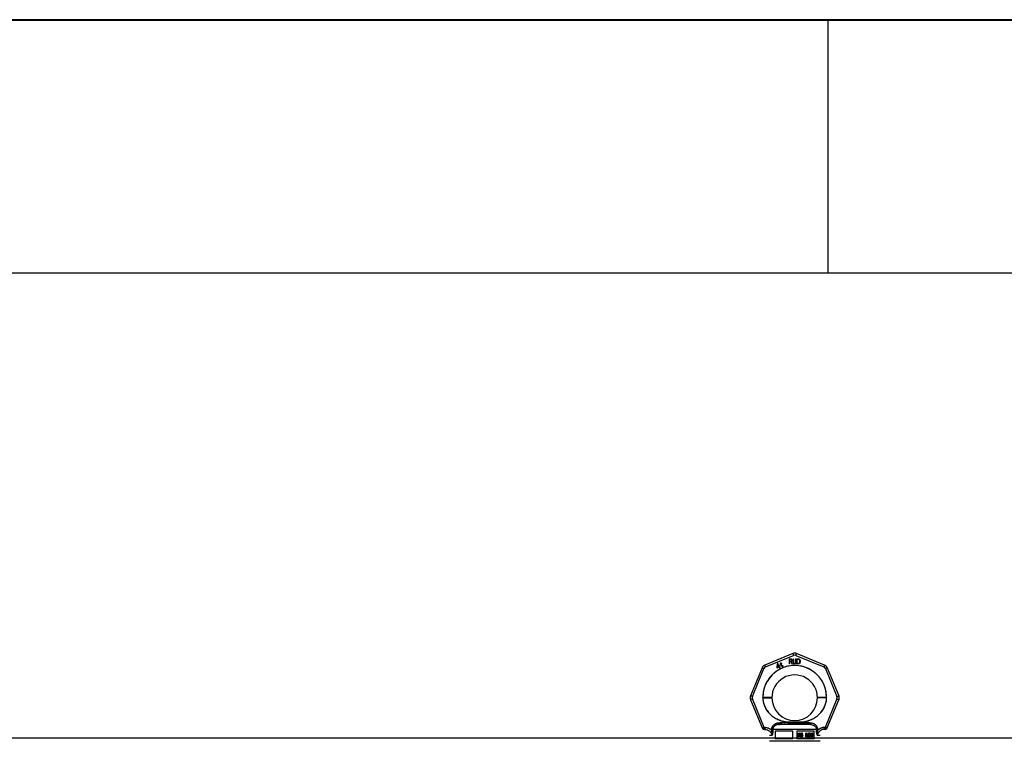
# Model space of a CAD drawing. Header units: millimetres. Extents: x 0 to 297, y 0 to 210.
# Tile 9 of 24: x 117 to 155, y 182 to 210. Entities that reach past the tile are written whole.
import ezdxf

# ---------------------------------------------------------------- set-up
doc = ezdxf.new("R2010")
doc.units = ezdxf.units.MM
doc.header["$LTSCALE"] = 16.335
doc.layers.get('0').update_dxf_attribs({"linetype": 'CONTINUOUS'})
doc.layers.add('001-M31079-X02', color=7, linetype='CONTINUOUS')

# ---------------------------------------------------------------- blocks, each defined once
blk = doc.blocks.new('MARGEA4_BL0', base_point=(148.514, 105.014))
at = {"color": 7, "linetype": 'Continuous'}
for p, q in [((297.014, 210.014), (0.014, 210.014)), ((148.514, 210.014), (148.514, 200.014)), ((287.014, 200.014), (10.014, 200.014))]:
    blk.add_line(p, q, dxfattribs=at)

msp = doc.modelspace()

# ---------------------------------------------------------------- linework, layer by layer
at = {"color": 7, "linetype": 'Continuous'}
for p, q in [((0, 210), (297, 210)), ((51.422, 181.671), (198.602, 181.671))]:
    msp.add_line(p, q, dxfattribs=at)
at = {"layer": '001-M31079-X02', "color": 9, "linetype": 'Continuous'}
for p, q in [((147.134, 184.994), (146.032, 184.537)), ((146.062, 184.466), (147.165, 184.923)), ((147.256, 184.923), (148.359, 184.466)), ((148.389, 184.537), (147.287, 184.994)), ((145.924, 184.429), (145.467, 183.327)), ((145.541, 183.299), (145.998, 184.401)), ((148.424, 184.401), (148.88, 183.299)), ((148.497, 184.429), (148.954, 183.327)), ((145.467, 183.174), (145.936, 182.042)), ((146.009, 182.078), (145.541, 183.207)), ((145.951, 183.249), (145.951, 183.262)), ((148.88, 183.207), (148.412, 182.078)), ((148.471, 183.262), (148.47, 183.249)), ((148.485, 182.042), (148.954, 183.174)), ((146.009, 182.078), (146.009, 181.995)), ((146.036, 182.078), (146.009, 182.078)), ((146.036, 181.995), (146.009, 181.995)), ((146.036, 182.078), (146.036, 181.995)), ((146.298, 181.991), (146.299, 181.965)), ((148.071, 181.993), (146.35, 181.993)), ((146.567, 182.191), (146.559, 182.248)), ((147.854, 182.191), (146.567, 182.191)), ((146.949, 182.287), (146.954, 182.23)), ((146.949, 182.287), (146.954, 182.23)), ((147.468, 182.23), (147.472, 182.287)), ((147.472, 182.287), (147.468, 182.23)), ((147.862, 182.248), (147.854, 182.191)), ((147.854, 182.191), (147.862, 182.248)), ((148.122, 181.965), (148.123, 181.991)), ((148.412, 182.078), (148.385, 182.078)), ((148.385, 182.078), (148.385, 181.995)), ((148.412, 181.995), (148.385, 181.995)), ((148.412, 182.078), (148.412, 181.995)), ((146.314, 181.755), (146.211, 181.755)), ((148.211, 181.755), (148.107, 181.755))]:
    msp.add_line(p, q, dxfattribs=at)
at = {"layer": '001-M31079-X02', "color": 7, "linetype": 'Continuous'}
for p, q in [((146.992, 184.782), (146.992, 184.582)), ((146.992, 184.782), (147.072, 184.782)), ((147.012, 184.671), (147.012, 184.582)), ((147.069, 184.671), (147.012, 184.671)), ((147.069, 184.671), (147.095, 184.582)), ((147.089, 184.778), (147.072, 184.782)), ((147.089, 184.778), (147.102, 184.765)), ((147.102, 184.688), (147.089, 184.68)), ((147.119, 184.582), (147.089, 184.68)), ((147.102, 184.765), (147.112, 184.748)), ((147.112, 184.706), (147.102, 184.688)), ((147.112, 184.748), (147.115, 184.735)), ((147.115, 184.718), (147.112, 184.706)), ((147.115, 184.735), (147.115, 184.718)), ((147.145, 184.782), (147.165, 184.782)), ((147.145, 184.782), (147.145, 184.65)), ((147.145, 184.65), (147.149, 184.629)), ((147.165, 184.782), (147.165, 184.65)), ((147.165, 184.65), (147.169, 184.633)), ((147.245, 184.65), (147.242, 184.633)), ((147.245, 184.782), (147.265, 184.782)), ((147.245, 184.782), (147.245, 184.65)), ((147.262, 184.629), (147.265, 184.65)), ((147.265, 184.782), (147.265, 184.65)), ((147.292, 184.782), (147.372, 184.782)), ((147.292, 184.782), (147.292, 184.582)), ((147.389, 184.778), (147.372, 184.782)), ((147.402, 184.769), (147.389, 184.778)), ((147.402, 184.769), (147.415, 184.752)), ((147.415, 184.752), (147.422, 184.735)), ((147.425, 184.714), (147.422, 184.735)), ((147.422, 184.629), (147.425, 184.65)), ((147.425, 184.714), (147.425, 184.65)), ((146.523, 184.589), (146.512, 184.45)), ((146.512, 184.45), (146.524, 184.428)), ((146.541, 184.599), (146.523, 184.589)), ((146.524, 184.428), (146.594, 184.468)), ((146.532, 184.461), (146.54, 184.56)), ((146.581, 184.49), (146.532, 184.461)), ((146.54, 184.56), (146.581, 184.49)), ((146.598, 184.5), (146.541, 184.599)), ((146.594, 184.468), (146.621, 184.42)), ((146.627, 184.516), (146.598, 184.5)), ((146.64, 184.494), (146.611, 184.478)), ((146.641, 184.426), (146.611, 184.478)), ((146.621, 184.42), (146.641, 184.42)), ((146.648, 184.587), (146.625, 184.574)), ((146.625, 184.574), (146.633, 184.559)), ((146.64, 184.494), (146.627, 184.516)), ((146.645, 184.625), (146.631, 184.617)), ((146.631, 184.617), (146.648, 184.587)), ((146.656, 184.573), (146.633, 184.559)), ((146.662, 184.596), (146.645, 184.625)), ((146.656, 184.573), (146.699, 184.499)), ((146.694, 184.614), (146.662, 184.596)), ((146.671, 184.581), (146.702, 184.599)), ((146.709, 184.515), (146.671, 184.581)), ((146.694, 184.614), (146.702, 184.599)), ((146.699, 184.499), (146.713, 184.488)), ((146.709, 184.515), (146.718, 184.505)), ((146.713, 184.488), (146.726, 184.485)), ((146.731, 184.503), (146.718, 184.505)), ((146.726, 184.485), (146.737, 184.486)), ((146.748, 184.508), (146.731, 184.503)), ((146.756, 184.493), (146.737, 184.486)), ((146.748, 184.508), (146.756, 184.493)), ((147.012, 184.582), (146.992, 184.582)), ((147.119, 184.582), (147.095, 184.582)), ((147.149, 184.629), (147.155, 184.612)), ((147.155, 184.612), (147.169, 184.595)), ((147.169, 184.633), (147.175, 184.62)), ((147.182, 184.586), (147.169, 184.595)), ((147.175, 184.62), (147.185, 184.612)), ((147.199, 184.582), (147.182, 184.586)), ((147.199, 184.608), (147.185, 184.612)), ((147.199, 184.608), (147.212, 184.608)), ((147.212, 184.582), (147.199, 184.582)), ((147.225, 184.612), (147.212, 184.608)), ((147.229, 184.586), (147.212, 184.582)), ((147.235, 184.62), (147.225, 184.612)), ((147.242, 184.595), (147.229, 184.586)), ((147.242, 184.633), (147.235, 184.62)), ((147.255, 184.612), (147.242, 184.595)), ((147.262, 184.629), (147.255, 184.612)), ((147.372, 184.582), (147.292, 184.582)), ((147.389, 184.586), (147.372, 184.582)), ((147.402, 184.595), (147.389, 184.586)), ((147.415, 184.612), (147.402, 184.595)), ((147.422, 184.629), (147.415, 184.612)), ((145.951, 183.262), (145.951, 183.249)), ((148.47, 183.249), (148.471, 183.262)), ((146.299, 181.991), (146.299, 181.965)), ((148.123, 181.991), (148.122, 181.965))]:
    msp.add_line(p, q, dxfattribs=at)
at = {"layer": '001-M31079-X02', "color": 6, "linetype": 'Continuous'}
for p, q in [((147.012, 184.697), (147.012, 184.761)), ((147.075, 184.761), (147.012, 184.761)), ((147.075, 184.697), (147.012, 184.697)), ((147.075, 184.761), (147.085, 184.757)), ((147.085, 184.701), (147.075, 184.697)), ((147.085, 184.757), (147.092, 184.748)), ((147.092, 184.71), (147.085, 184.701)), ((147.092, 184.748), (147.095, 184.735)), ((147.095, 184.723), (147.092, 184.71)), ((147.095, 184.735), (147.095, 184.723)), ((147.372, 184.757), (147.312, 184.757)), ((147.312, 184.608), (147.312, 184.757)), ((147.372, 184.757), (147.385, 184.752)), ((147.385, 184.752), (147.395, 184.744)), ((147.395, 184.744), (147.402, 184.731)), ((147.402, 184.731), (147.405, 184.714)), ((147.405, 184.65), (147.402, 184.633)), ((147.405, 184.714), (147.405, 184.65)), ((147.372, 184.608), (147.312, 184.608)), ((147.385, 184.612), (147.372, 184.608)), ((147.395, 184.62), (147.385, 184.612)), ((147.402, 184.633), (147.395, 184.62)), ((146.35, 181.993), (146.351, 181.967)), ((146.44, 181.931), (146.44, 181.631)), ((147.131, 181.931), (146.44, 181.931)), ((147.131, 181.631), (147.131, 181.931)), ((147.981, 181.931), (147.291, 181.931)), ((147.291, 181.931), (147.291, 181.631)), ((147.981, 181.631), (147.981, 181.931)), ((148.071, 181.993), (148.071, 181.967)), ((148.211, 181.531), (146.211, 181.531)), ((147.131, 181.631), (146.44, 181.631)), ((147.981, 181.631), (147.291, 181.631)), ((147.361, 181.852), (147.416, 181.852)), ((147.361, 181.712), (147.361, 181.852)), ((147.378, 181.712), (147.361, 181.712)), ((147.366, 181.712), (147.366, 181.852)), ((147.418, 181.837), (147.374, 181.837)), ((147.374, 181.837), (147.374, 181.792)), ((147.374, 181.792), (147.418, 181.792)), ((147.414, 181.774), (147.374, 181.774)), ((147.374, 181.774), (147.374, 181.712)), ((147.378, 181.792), (147.378, 181.837)), ((147.378, 181.774), (147.378, 181.712)), ((147.409, 181.774), (147.425, 181.712)), ((147.421, 181.849), (147.411, 181.852)), ((147.413, 181.837), (147.419, 181.834)), ((147.419, 181.795), (147.413, 181.792)), ((147.414, 181.774), (147.43, 181.712)), ((147.426, 181.849), (147.416, 181.852)), ((147.418, 181.837), (147.424, 181.834)), ((147.424, 181.795), (147.418, 181.792)), ((147.424, 181.834), (147.419, 181.834)), ((147.419, 181.834), (147.423, 181.828)), ((147.423, 181.801), (147.419, 181.795)), ((147.424, 181.795), (147.419, 181.795)), ((147.426, 181.849), (147.421, 181.849)), ((147.43, 181.84), (147.421, 181.849)), ((147.421, 181.78), (147.43, 181.786)), ((147.426, 181.78), (147.421, 181.78)), ((147.44, 181.712), (147.421, 181.78)), ((147.428, 181.828), (147.423, 181.828)), ((147.423, 181.828), (147.425, 181.819)), ((147.425, 181.81), (147.423, 181.801)), ((147.428, 181.801), (147.423, 181.801)), ((147.424, 181.834), (147.428, 181.828)), ((147.428, 181.801), (147.424, 181.795)), ((147.43, 181.819), (147.425, 181.819)), ((147.425, 181.81), (147.425, 181.819)), ((147.43, 181.81), (147.425, 181.81)), ((147.445, 181.712), (147.425, 181.712)), ((147.434, 181.84), (147.426, 181.849)), ((147.426, 181.78), (147.434, 181.786)), ((147.445, 181.712), (147.426, 181.78)), ((147.428, 181.828), (147.43, 181.819)), ((147.43, 181.81), (147.428, 181.801)), ((147.434, 181.84), (147.43, 181.84)), ((147.436, 181.828), (147.43, 181.84)), ((147.43, 181.819), (147.43, 181.81)), ((147.43, 181.786), (147.436, 181.798)), ((147.434, 181.786), (147.43, 181.786)), ((147.44, 181.828), (147.434, 181.84)), ((147.434, 181.786), (147.44, 181.798)), ((147.44, 181.828), (147.436, 181.828)), ((147.438, 181.819), (147.436, 181.828)), ((147.436, 181.798), (147.438, 181.807)), ((147.44, 181.798), (147.436, 181.798)), ((147.443, 181.819), (147.438, 181.819)), ((147.438, 181.819), (147.438, 181.807)), ((147.443, 181.807), (147.438, 181.807)), ((147.443, 181.819), (147.44, 181.828)), ((147.44, 181.798), (147.443, 181.807)), ((147.443, 181.819), (147.443, 181.807)), ((147.474, 181.75), (147.457, 181.75)), ((147.457, 181.75), (147.459, 181.738)), ((147.463, 181.738), (147.459, 181.738)), ((147.459, 181.738), (147.465, 181.723)), ((147.461, 181.75), (147.463, 181.738)), ((147.465, 181.831), (147.463, 181.819)), ((147.467, 181.819), (147.463, 181.819)), ((147.463, 181.807), (147.463, 181.819)), ((147.467, 181.807), (147.463, 181.807)), ((147.463, 181.807), (147.465, 181.795)), ((147.463, 181.738), (147.469, 181.723)), ((147.473, 181.843), (147.465, 181.831)), ((147.469, 181.831), (147.465, 181.831)), ((147.469, 181.795), (147.465, 181.795)), ((147.465, 181.795), (147.473, 181.783)), ((147.469, 181.723), (147.465, 181.723)), ((147.465, 181.723), (147.475, 181.714)), ((147.469, 181.831), (147.467, 181.819)), ((147.467, 181.819), (147.467, 181.807)), ((147.467, 181.807), (147.469, 181.795)), ((147.478, 181.843), (147.469, 181.831)), ((147.469, 181.795), (147.478, 181.783)), ((147.471, 181.741), (147.469, 181.75)), ((147.469, 181.723), (147.48, 181.714)), ((147.476, 181.741), (147.471, 181.741)), ((147.477, 181.732), (147.471, 181.741)), ((147.481, 181.849), (147.473, 181.843)), ((147.478, 181.843), (147.473, 181.843)), ((147.478, 181.783), (147.473, 181.783)), ((147.473, 181.783), (147.481, 181.777)), ((147.476, 181.741), (147.474, 181.75)), ((147.475, 181.816), (147.477, 181.825)), ((147.48, 181.816), (147.475, 181.816)), ((147.475, 181.816), (147.475, 181.81)), ((147.48, 181.81), (147.475, 181.81)), ((147.477, 181.801), (147.475, 181.81)), ((147.48, 181.714), (147.475, 181.714)), ((147.475, 181.714), (147.486, 181.712)), ((147.482, 181.732), (147.476, 181.741)), ((147.477, 181.825), (147.483, 181.831)), ((147.482, 181.825), (147.477, 181.825)), ((147.482, 181.801), (147.477, 181.801)), ((147.483, 181.795), (147.477, 181.801)), ((147.482, 181.732), (147.477, 181.732)), ((147.486, 181.729), (147.477, 181.732)), ((147.486, 181.849), (147.478, 181.843)), ((147.478, 181.783), (147.486, 181.777)), ((147.48, 181.816), (147.482, 181.825)), ((147.48, 181.81), (147.48, 181.816)), ((147.482, 181.801), (147.48, 181.81)), ((147.48, 181.714), (147.49, 181.712)), ((147.49, 181.852), (147.481, 181.849)), ((147.486, 181.849), (147.481, 181.849)), ((147.486, 181.777), (147.481, 181.777)), ((147.481, 181.777), (147.49, 181.774)), ((147.482, 181.825), (147.488, 181.831)), ((147.488, 181.795), (147.482, 181.801)), ((147.49, 181.729), (147.482, 181.732)), ((147.483, 181.831), (147.49, 181.834)), ((147.488, 181.831), (147.483, 181.831)), ((147.488, 181.795), (147.483, 181.795)), ((147.49, 181.792), (147.483, 181.795)), ((147.494, 181.852), (147.486, 181.849)), ((147.486, 181.777), (147.494, 181.774)), ((147.507, 181.729), (147.486, 181.729)), ((147.507, 181.712), (147.486, 181.712)), ((147.488, 181.831), (147.494, 181.834)), ((147.494, 181.792), (147.488, 181.795)), ((147.505, 181.852), (147.49, 181.852)), ((147.507, 181.834), (147.49, 181.834)), ((147.507, 181.792), (147.49, 181.792)), ((147.507, 181.774), (147.49, 181.774)), ((147.51, 181.849), (147.5, 181.852)), ((147.502, 181.834), (147.508, 181.831)), ((147.512, 181.789), (147.502, 181.792)), ((147.502, 181.774), (147.51, 181.771)), ((147.51, 181.732), (147.502, 181.729)), ((147.502, 181.712), (147.512, 181.714)), ((147.515, 181.849), (147.505, 181.852)), ((147.507, 181.834), (147.513, 181.831)), ((147.517, 181.789), (147.507, 181.792)), ((147.507, 181.774), (147.515, 181.771)), ((147.515, 181.732), (147.507, 181.729)), ((147.507, 181.712), (147.517, 181.714)), ((147.513, 181.831), (147.508, 181.831)), ((147.508, 181.831), (147.512, 181.825)), ((147.515, 181.849), (147.51, 181.849)), ((147.519, 181.84), (147.51, 181.849)), ((147.515, 181.771), (147.51, 181.771)), ((147.51, 181.771), (147.517, 181.765)), ((147.517, 181.738), (147.51, 181.732)), ((147.515, 181.732), (147.51, 181.732)), ((147.517, 181.825), (147.512, 181.825)), ((147.512, 181.825), (147.514, 181.819)), ((147.517, 181.789), (147.512, 181.789)), ((147.521, 181.783), (147.512, 181.789)), ((147.512, 181.714), (147.521, 181.72)), ((147.517, 181.714), (147.512, 181.714)), ((147.513, 181.831), (147.517, 181.825)), ((147.514, 181.819), (147.532, 181.819)), ((147.523, 181.84), (147.515, 181.849)), ((147.515, 181.771), (147.521, 181.765)), ((147.521, 181.738), (147.515, 181.732)), ((147.517, 181.825), (147.519, 181.819)), ((147.525, 181.783), (147.517, 181.789)), ((147.521, 181.765), (147.517, 181.765)), ((147.517, 181.765), (147.521, 181.756)), ((147.521, 181.747), (147.517, 181.738)), ((147.521, 181.738), (147.517, 181.738)), ((147.517, 181.714), (147.525, 181.72)), ((147.523, 181.84), (147.519, 181.84)), ((147.525, 181.828), (147.519, 181.84)), ((147.525, 181.783), (147.521, 181.783)), ((147.529, 181.771), (147.521, 181.783)), ((147.521, 181.765), (147.525, 181.756)), ((147.525, 181.756), (147.521, 181.756)), ((147.521, 181.747), (147.521, 181.756)), ((147.525, 181.747), (147.521, 181.738)), ((147.525, 181.747), (147.521, 181.747)), ((147.521, 181.72), (147.529, 181.732)), ((147.525, 181.72), (147.521, 181.72)), ((147.529, 181.828), (147.523, 181.84)), ((147.529, 181.828), (147.525, 181.828)), ((147.527, 181.819), (147.525, 181.828)), ((147.534, 181.771), (147.525, 181.783)), ((147.525, 181.756), (147.525, 181.747)), ((147.525, 181.72), (147.534, 181.732)), ((147.532, 181.819), (147.529, 181.828)), ((147.534, 181.771), (147.529, 181.771)), ((147.533, 181.759), (147.529, 181.771)), ((147.529, 181.732), (147.533, 181.744)), ((147.534, 181.732), (147.529, 181.732)), ((147.538, 181.759), (147.533, 181.759)), ((147.533, 181.759), (147.533, 181.744)), ((147.538, 181.744), (147.533, 181.744)), ((147.538, 181.759), (147.534, 181.771)), ((147.534, 181.732), (147.538, 181.744)), ((147.538, 181.744), (147.538, 181.759)), ((147.672, 181.852), (147.649, 181.852)), ((147.649, 181.712), (147.649, 181.852)), ((147.666, 181.712), (147.649, 181.712)), ((147.654, 181.852), (147.654, 181.712)), ((147.666, 181.822), (147.661, 181.822)), ((147.661, 181.822), (147.661, 181.712)), ((147.661, 181.822), (147.69, 181.712)), ((147.666, 181.712), (147.666, 181.822)), ((147.666, 181.822), (147.695, 181.712)), ((147.699, 181.726), (147.668, 181.852)), ((147.703, 181.726), (147.672, 181.852)), ((147.712, 181.712), (147.69, 181.712)), ((147.73, 181.852), (147.699, 181.726)), ((147.703, 181.726), (147.699, 181.726)), ((147.734, 181.852), (147.703, 181.726)), ((147.707, 181.712), (147.736, 181.822)), ((147.712, 181.712), (147.741, 181.822)), ((147.753, 181.852), (147.73, 181.852)), ((147.741, 181.822), (147.736, 181.822)), ((147.736, 181.712), (147.736, 181.822)), ((147.753, 181.712), (147.736, 181.712)), ((147.741, 181.822), (147.741, 181.712)), ((147.748, 181.852), (147.748, 181.712)), ((147.753, 181.712), (147.753, 181.852)), ((147.78, 181.744), (147.765, 181.744)), ((147.765, 181.744), (147.767, 181.735)), ((147.769, 181.831), (147.767, 181.819)), ((147.782, 181.819), (147.767, 181.819)), ((147.772, 181.735), (147.767, 181.735)), ((147.767, 181.735), (147.771, 181.726)), ((147.777, 181.843), (147.769, 181.831)), ((147.774, 181.831), (147.769, 181.831)), ((147.77, 181.744), (147.772, 181.735)), ((147.776, 181.726), (147.771, 181.726)), ((147.771, 181.726), (147.777, 181.72)), ((147.774, 181.831), (147.772, 181.819)), ((147.772, 181.735), (147.776, 181.726)), ((147.782, 181.843), (147.774, 181.831)), ((147.777, 181.738), (147.775, 181.744)), ((147.776, 181.726), (147.782, 181.72)), ((147.786, 181.849), (147.777, 181.843)), ((147.782, 181.843), (147.777, 181.843)), ((147.777, 181.819), (147.781, 181.828)), ((147.782, 181.738), (147.777, 181.738)), ((147.781, 181.732), (147.777, 181.738)), ((147.782, 181.72), (147.777, 181.72)), ((147.777, 181.72), (147.786, 181.714)), ((147.782, 181.738), (147.78, 181.744)), ((147.781, 181.828), (147.788, 181.834)), ((147.786, 181.828), (147.781, 181.828)), ((147.786, 181.732), (147.781, 181.732)), ((147.786, 181.729), (147.781, 181.732)), ((147.79, 181.849), (147.782, 181.843)), ((147.782, 181.819), (147.786, 181.828)), ((147.786, 181.732), (147.782, 181.738)), ((147.782, 181.72), (147.79, 181.714)), ((147.8, 181.852), (147.786, 181.849)), ((147.79, 181.849), (147.786, 181.849)), ((147.786, 181.828), (147.792, 181.834)), ((147.79, 181.729), (147.786, 181.732)), ((147.79, 181.729), (147.786, 181.729)), ((147.796, 181.726), (147.786, 181.729)), ((147.79, 181.714), (147.786, 181.714)), ((147.786, 181.714), (147.794, 181.712)), ((147.788, 181.834), (147.798, 181.837)), ((147.792, 181.834), (147.788, 181.834)), ((147.805, 181.852), (147.79, 181.849)), ((147.801, 181.726), (147.79, 181.729)), ((147.79, 181.714), (147.799, 181.712)), ((147.792, 181.834), (147.803, 181.837)), ((147.815, 181.712), (147.794, 181.712)), ((147.813, 181.726), (147.796, 181.726)), ((147.811, 181.837), (147.798, 181.837)), ((147.811, 181.789), (147.798, 181.789)), ((147.798, 181.777), (147.798, 181.789)), ((147.811, 181.777), (147.798, 181.777)), ((147.809, 181.852), (147.8, 181.852)), ((147.803, 181.789), (147.803, 181.777)), ((147.819, 181.849), (147.804, 181.852)), ((147.806, 181.837), (147.817, 181.834)), ((147.819, 181.795), (147.806, 181.789)), ((147.806, 181.777), (147.819, 181.774)), ((147.819, 181.729), (147.808, 181.726)), ((147.823, 181.849), (147.809, 181.852)), ((147.81, 181.712), (147.819, 181.714)), ((147.811, 181.837), (147.821, 181.834)), ((147.823, 181.795), (147.811, 181.789)), ((147.811, 181.777), (147.823, 181.774)), ((147.823, 181.729), (147.813, 181.726)), ((147.815, 181.712), (147.823, 181.714)), ((147.821, 181.834), (147.817, 181.834)), ((147.817, 181.834), (147.823, 181.828)), ((147.823, 181.849), (147.819, 181.849)), ((147.827, 181.843), (147.819, 181.849)), ((147.823, 181.801), (147.819, 181.795)), ((147.823, 181.795), (147.819, 181.795)), ((147.823, 181.774), (147.819, 181.774)), ((147.819, 181.774), (147.825, 181.768)), ((147.823, 181.732), (147.819, 181.729)), ((147.823, 181.729), (147.819, 181.729)), ((147.819, 181.714), (147.827, 181.72)), ((147.823, 181.714), (147.819, 181.714)), ((147.821, 181.834), (147.827, 181.828)), ((147.832, 181.843), (147.823, 181.849)), ((147.827, 181.828), (147.823, 181.828)), ((147.823, 181.828), (147.827, 181.819)), ((147.827, 181.813), (147.823, 181.801)), ((147.827, 181.801), (147.823, 181.795)), ((147.827, 181.801), (147.823, 181.801)), ((147.823, 181.783), (147.831, 181.792)), ((147.827, 181.783), (147.823, 181.783)), ((147.833, 181.777), (147.823, 181.783)), ((147.823, 181.774), (147.83, 181.768)), ((147.827, 181.738), (147.823, 181.732)), ((147.827, 181.732), (147.823, 181.729)), ((147.827, 181.732), (147.823, 181.732)), ((147.823, 181.714), (147.832, 181.72)), ((147.83, 181.768), (147.825, 181.768)), ((147.825, 181.768), (147.829, 181.756)), ((147.832, 181.843), (147.827, 181.843)), ((147.835, 181.831), (147.827, 181.843)), ((147.827, 181.828), (147.832, 181.819)), ((147.832, 181.819), (147.827, 181.819)), ((147.827, 181.813), (147.827, 181.819)), ((147.832, 181.813), (147.827, 181.801)), ((147.832, 181.813), (147.827, 181.813)), ((147.827, 181.783), (147.836, 181.792)), ((147.838, 181.777), (147.827, 181.783)), ((147.829, 181.744), (147.827, 181.738)), ((147.832, 181.738), (147.827, 181.732)), ((147.832, 181.738), (147.827, 181.738)), ((147.827, 181.72), (147.833, 181.726)), ((147.832, 181.72), (147.827, 181.72)), ((147.834, 181.756), (147.829, 181.756)), ((147.829, 181.744), (147.829, 181.756)), ((147.834, 181.744), (147.829, 181.744)), ((147.83, 181.768), (147.834, 181.756)), ((147.831, 181.792), (147.835, 181.801)), ((147.836, 181.792), (147.831, 181.792)), ((147.84, 181.831), (147.832, 181.843)), ((147.832, 181.819), (147.832, 181.813)), ((147.834, 181.744), (147.832, 181.738)), ((147.832, 181.72), (147.838, 181.726)), ((147.838, 181.777), (147.833, 181.777)), ((147.837, 181.768), (147.833, 181.777)), ((147.833, 181.726), (147.837, 181.735)), ((147.838, 181.726), (147.833, 181.726)), ((147.834, 181.756), (147.834, 181.744)), ((147.84, 181.831), (147.835, 181.831)), ((147.837, 181.819), (147.835, 181.831)), ((147.835, 181.801), (147.837, 181.813)), ((147.84, 181.801), (147.835, 181.801)), ((147.836, 181.792), (147.84, 181.801)), ((147.842, 181.819), (147.837, 181.819)), ((147.837, 181.819), (147.837, 181.813)), ((147.842, 181.813), (147.837, 181.813)), ((147.842, 181.768), (147.837, 181.768)), ((147.839, 181.756), (147.837, 181.768)), ((147.837, 181.735), (147.839, 181.744)), ((147.837, 181.735), (147.842, 181.735)), ((147.842, 181.768), (147.838, 181.777)), ((147.838, 181.726), (147.842, 181.735)), ((147.844, 181.756), (147.839, 181.756)), ((147.839, 181.756), (147.839, 181.744)), ((147.844, 181.744), (147.839, 181.744)), ((147.842, 181.819), (147.84, 181.831)), ((147.84, 181.801), (147.842, 181.813)), ((147.842, 181.813), (147.842, 181.819)), ((147.844, 181.756), (147.842, 181.768)), ((147.842, 181.735), (147.844, 181.744)), ((147.844, 181.744), (147.844, 181.756)), ((147.858, 181.813), (147.856, 181.792)), ((147.861, 181.792), (147.856, 181.792)), ((147.856, 181.771), (147.856, 181.792)), ((147.861, 181.771), (147.856, 181.771)), ((147.856, 181.771), (147.858, 181.75)), ((147.862, 181.828), (147.858, 181.813)), ((147.863, 181.813), (147.858, 181.813)), ((147.863, 181.75), (147.858, 181.75)), ((147.858, 181.75), (147.862, 181.735)), ((147.863, 181.813), (147.861, 181.792)), ((147.861, 181.792), (147.861, 181.771)), ((147.861, 181.771), (147.863, 181.75)), ((147.868, 181.84), (147.862, 181.828)), ((147.867, 181.828), (147.862, 181.828)), ((147.867, 181.735), (147.862, 181.735)), ((147.862, 181.735), (147.868, 181.723)), ((147.867, 181.828), (147.863, 181.813)), ((147.863, 181.75), (147.867, 181.735)), ((147.866, 181.792), (147.868, 181.81)), ((147.879, 181.798), (147.866, 181.786)), ((147.871, 181.792), (147.866, 181.792)), ((147.866, 181.792), (147.866, 181.786)), ((147.871, 181.786), (147.866, 181.786)), ((147.873, 181.84), (147.867, 181.828)), ((147.867, 181.735), (147.873, 181.723)), ((147.879, 181.849), (147.868, 181.84)), ((147.873, 181.84), (147.868, 181.84)), ((147.868, 181.81), (147.87, 181.819)), ((147.873, 181.81), (147.868, 181.81)), ((147.868, 181.762), (147.87, 181.771)), ((147.873, 181.762), (147.868, 181.762)), ((147.868, 181.762), (147.868, 181.753)), ((147.873, 181.753), (147.868, 181.753)), ((147.87, 181.744), (147.868, 181.753)), ((147.873, 181.723), (147.868, 181.723)), ((147.868, 181.723), (147.879, 181.714)), ((147.87, 181.819), (147.875, 181.828)), ((147.875, 181.819), (147.87, 181.819)), ((147.87, 181.771), (147.875, 181.777)), ((147.875, 181.771), (147.87, 181.771)), ((147.875, 181.744), (147.87, 181.744)), ((147.875, 181.735), (147.87, 181.744)), ((147.871, 181.792), (147.873, 181.81)), ((147.883, 181.798), (147.871, 181.786)), ((147.871, 181.786), (147.871, 181.792)), ((147.883, 181.849), (147.873, 181.84)), ((147.873, 181.81), (147.875, 181.819)), ((147.873, 181.762), (147.875, 181.771)), ((147.873, 181.753), (147.873, 181.762)), ((147.875, 181.744), (147.873, 181.753)), ((147.873, 181.723), (147.883, 181.714)), ((147.875, 181.828), (147.881, 181.834)), ((147.875, 181.819), (147.879, 181.828)), ((147.879, 181.828), (147.875, 181.828)), ((147.875, 181.777), (147.881, 181.783)), ((147.875, 181.771), (147.879, 181.777)), ((147.879, 181.777), (147.875, 181.777)), ((147.879, 181.735), (147.875, 181.744)), ((147.879, 181.735), (147.875, 181.735)), ((147.881, 181.729), (147.875, 181.735)), ((147.889, 181.852), (147.879, 181.849)), ((147.883, 181.849), (147.879, 181.849)), ((147.879, 181.828), (147.885, 181.834)), ((147.889, 181.801), (147.879, 181.798)), ((147.883, 181.798), (147.879, 181.798)), ((147.879, 181.777), (147.885, 181.783)), ((147.885, 181.729), (147.879, 181.735)), ((147.883, 181.714), (147.879, 181.714)), ((147.879, 181.714), (147.889, 181.712)), ((147.881, 181.834), (147.887, 181.837)), ((147.885, 181.834), (147.881, 181.834)), ((147.881, 181.783), (147.887, 181.786)), ((147.885, 181.783), (147.881, 181.783)), ((147.885, 181.729), (147.881, 181.729)), ((147.887, 181.726), (147.881, 181.729)), ((147.894, 181.852), (147.883, 181.849)), ((147.894, 181.801), (147.883, 181.798)), ((147.883, 181.714), (147.894, 181.712)), ((147.885, 181.834), (147.892, 181.837)), ((147.885, 181.783), (147.892, 181.786)), ((147.892, 181.726), (147.885, 181.729)), ((147.904, 181.837), (147.887, 181.837)), ((147.906, 181.786), (147.887, 181.786)), ((147.906, 181.726), (147.887, 181.726)), ((147.902, 181.852), (147.889, 181.852)), ((147.904, 181.801), (147.889, 181.801)), ((147.904, 181.712), (147.889, 181.712)), ((147.908, 181.849), (147.897, 181.852)), ((147.899, 181.837), (147.906, 181.834)), ((147.91, 181.798), (147.899, 181.801)), ((147.899, 181.712), (147.91, 181.714)), ((147.912, 181.849), (147.902, 181.852)), ((147.902, 181.786), (147.908, 181.783)), ((147.908, 181.729), (147.902, 181.726)), ((147.904, 181.837), (147.91, 181.834)), ((147.914, 181.798), (147.904, 181.801)), ((147.904, 181.712), (147.914, 181.714)), ((147.91, 181.834), (147.906, 181.834)), ((147.906, 181.834), (147.912, 181.828)), ((147.906, 181.786), (147.912, 181.783)), ((147.912, 181.729), (147.906, 181.726)), ((147.912, 181.849), (147.908, 181.849)), ((147.918, 181.84), (147.908, 181.849)), ((147.912, 181.783), (147.908, 181.783)), ((147.908, 181.783), (147.914, 181.777)), ((147.914, 181.735), (147.908, 181.729)), ((147.912, 181.729), (147.908, 181.729)), ((147.91, 181.834), (147.916, 181.828)), ((147.914, 181.798), (147.91, 181.798)), ((147.92, 181.789), (147.91, 181.798)), ((147.91, 181.714), (147.92, 181.723)), ((147.914, 181.714), (147.91, 181.714)), ((147.923, 181.84), (147.912, 181.849)), ((147.916, 181.828), (147.912, 181.828)), ((147.912, 181.828), (147.916, 181.819)), ((147.912, 181.783), (147.919, 181.777)), ((147.919, 181.735), (147.912, 181.729)), ((147.925, 181.789), (147.914, 181.798)), ((147.919, 181.777), (147.914, 181.777)), ((147.914, 181.777), (147.918, 181.771)), ((147.918, 181.744), (147.914, 181.735)), ((147.919, 181.735), (147.914, 181.735)), ((147.914, 181.714), (147.925, 181.723)), ((147.916, 181.828), (147.921, 181.819)), ((147.931, 181.819), (147.916, 181.819)), ((147.923, 181.84), (147.918, 181.84)), ((147.924, 181.828), (147.918, 181.84)), ((147.923, 181.771), (147.918, 181.771)), ((147.918, 181.771), (147.92, 181.762)), ((147.92, 181.753), (147.918, 181.744)), ((147.923, 181.744), (147.918, 181.744)), ((147.919, 181.777), (147.923, 181.771)), ((147.923, 181.744), (147.919, 181.735)), ((147.92, 181.789), (147.925, 181.789)), ((147.926, 181.78), (147.92, 181.789)), ((147.92, 181.762), (147.925, 181.762)), ((147.92, 181.753), (147.92, 181.762)), ((147.925, 181.753), (147.92, 181.753)), ((147.92, 181.723), (147.926, 181.735)), ((147.925, 181.723), (147.92, 181.723)), ((147.929, 181.828), (147.923, 181.84)), ((147.923, 181.771), (147.925, 181.762)), ((147.925, 181.753), (147.923, 181.744)), ((147.929, 181.828), (147.924, 181.828)), ((147.926, 181.819), (147.924, 181.828)), ((147.931, 181.78), (147.925, 181.789)), ((147.925, 181.762), (147.925, 181.753)), ((147.925, 181.723), (147.931, 181.735)), ((147.931, 181.78), (147.926, 181.78)), ((147.93, 181.765), (147.926, 181.78)), ((147.926, 181.735), (147.93, 181.75)), ((147.931, 181.735), (147.926, 181.735)), ((147.931, 181.819), (147.929, 181.828)), ((147.935, 181.765), (147.93, 181.765)), ((147.93, 181.765), (147.93, 181.75)), ((147.935, 181.75), (147.93, 181.75)), ((147.935, 181.765), (147.931, 181.78)), ((147.931, 181.735), (147.935, 181.75)), ((147.935, 181.75), (147.935, 181.765))]:
    msp.add_line(p, q, dxfattribs=at)
at = {"layer": '001-M31079-X02', "color": 9, "linetype": 'Continuous'}
for centre, radius, start, end in [((147.211, 184.809), 0.2, 67.5, 112.5), ((147.211, 184.812), 0.12, 67.5027, 112.4973), ((146.108, 184.353), 0.2, 112.5, 157.5), ((147.211, 183.262), 1.26, 359.9999, 180.0001), ((146.108, 184.355), 0.12, 112.5027, 157.4973), ((148.313, 184.355), 0.12, 22.5027, 67.4973), ((148.313, 184.353), 0.2, 22.5, 67.5), ((145.652, 183.251), 0.2, 157.5, 202.5), ((145.652, 183.253), 0.12, 157.5027, 202.4973), ((147.211, 183.251), 0.9, 180.6298, 359.3702), ((148.769, 183.253), 0.12, 337.5027, 22.4973), ((148.769, 183.251), 0.2, 337.5, 22.5), ((146.009, 182.075), 0.08, 202.5, 270), ((147.211, 292.538), 110.251, 269.86427, 270.13573), ((148.412, 182.075), 0.08, 270, 337.5)]:
    msp.add_arc(centre, radius, start, end, dxfattribs=at)
at = {"layer": '001-M31079-X02', "color": 6, "linetype": 'Continuous'}
msp.add_arc((147.211, 183.251), 0.9, 359.3702, 180.6298, dxfattribs=at)
at = {"layer": '001-M31079-X02', "color": 7, "linetype": 'Continuous'}
for start, end in [(180.0001, 180.6298), (359.3702, 360)]:
    msp.add_arc((147.211, 183.262), 1.26, start, end, dxfattribs=at)
at = {"layer": '001-M31079-X02', "color": 9, "linetype": 'Continuous'}
for points, knots in [([(147.134, 184.994), (147.135, 184.995), (147.136, 184.988), (147.139, 184.984), (147.142, 184.977), (147.145, 184.968), (147.15, 184.958), (147.154, 184.947), (147.159, 184.935), (147.163, 184.927), (147.165, 184.923)], [0, 0, 0, 0, 0.059983, 0.133152, 0.232556, 0.355295, 0.497786, 0.655866, 0.824917, 1, 1, 1, 1]), ([(147.256, 184.923), (147.258, 184.927), (147.262, 184.935), (147.267, 184.947), (147.271, 184.958), (147.276, 184.968), (147.279, 184.977), (147.282, 184.984), (147.285, 184.988), (147.286, 184.995), (147.287, 184.994)], [0, 0, 0, 0, 0.175075, 0.344128, 0.502209, 0.644701, 0.767442, 0.866847, 0.940017, 1, 1, 1, 1]), ([(145.924, 184.429), (145.924, 184.431), (145.929, 184.427), (145.934, 184.426), (145.942, 184.423), (145.951, 184.42), (145.961, 184.416), (145.973, 184.411), (145.985, 184.406), (145.993, 184.403), (145.998, 184.401)], [0, 0, 0, 0, 0.060939, 0.13446, 0.234172, 0.357122, 0.499648, 0.657498, 0.82596, 1, 1, 1, 1]), ([(146.062, 184.466), (146.061, 184.47), (146.057, 184.479), (146.052, 184.491), (146.048, 184.502), (146.043, 184.512), (146.04, 184.52), (146.037, 184.528), (146.034, 184.532), (146.033, 184.538), (146.032, 184.537)], [0, 0, 0, 0, 0.175076, 0.344129, 0.50221, 0.644702, 0.767443, 0.866847, 0.940017, 1, 1, 1, 1]), ([(148.389, 184.537), (148.388, 184.538), (148.387, 184.532), (148.384, 184.528), (148.382, 184.52), (148.378, 184.512), (148.373, 184.502), (148.369, 184.491), (148.364, 184.479), (148.36, 184.47), (148.359, 184.466)], [0, 0, 0, 0, 0.059982, 0.133151, 0.232555, 0.355294, 0.497785, 0.655865, 0.824916, 1, 1, 1, 1]), ([(148.497, 184.429), (148.497, 184.431), (148.492, 184.427), (148.487, 184.426), (148.479, 184.423), (148.47, 184.42), (148.46, 184.416), (148.448, 184.411), (148.436, 184.406), (148.428, 184.403), (148.424, 184.401)], [0, 0, 0, 0, 0.060939, 0.13446, 0.234172, 0.357122, 0.499648, 0.657499, 0.82596, 1, 1, 1, 1]), ([(145.541, 183.207), (145.537, 183.205), (145.528, 183.202), (145.516, 183.197), (145.504, 183.192), (145.494, 183.187), (145.485, 183.183), (145.477, 183.18), (145.473, 183.177), (145.466, 183.176), (145.467, 183.174)], [0, 0, 0, 0, 0.172813, 0.340679, 0.498422, 0.641178, 0.764549, 0.864741, 0.938687, 1, 1, 1, 1]), ([(145.541, 183.299), (145.537, 183.301), (145.528, 183.304), (145.516, 183.309), (145.505, 183.314), (145.494, 183.318), (145.485, 183.321), (145.478, 183.324), (145.473, 183.325), (145.468, 183.329), (145.467, 183.327)], [0, 0, 0, 0, 0.174033, 0.342496, 0.500347, 0.642875, 0.765826, 0.865539, 0.93906, 1, 1, 1, 1]), ([(146.311, 183.251), (146.311, 183.254), (146.298, 183.253), (146.287, 183.255), (146.269, 183.256), (146.248, 183.257), (146.222, 183.258), (146.192, 183.259), (146.158, 183.26), (146.121, 183.261), (146.081, 183.262), (146.039, 183.262), (145.995, 183.262), (145.965, 183.262), (145.951, 183.262)], [0, 0, 0, 0, 0.02982, 0.064811, 0.111629, 0.171497, 0.24316, 0.326315, 0.419777, 0.524502, 0.635428, 0.753215, 0.877723, 1, 1, 1, 1]), ([(145.951, 183.262), (145.965, 183.262), (145.994, 183.262), (146.036, 183.262), (146.076, 183.262), (146.115, 183.261), (146.151, 183.26), (146.184, 183.26), (146.215, 183.259), (146.242, 183.258), (146.266, 183.256), (146.284, 183.255), (146.298, 183.254), (146.305, 183.252), (146.311, 183.252), (146.311, 183.251)], [0, 0, 0, 0, 0.119288, 0.238247, 0.350571, 0.45599, 0.557349, 0.651027, 0.736645, 0.812439, 0.877767, 0.929425, 0.967654, 0.991452, 1, 1, 1, 1]), ([(145.951, 183.249), (145.951, 183.184), (145.968, 183.054), (146.036, 182.871), (146.138, 182.707), (146.269, 182.568), (146.422, 182.456), (146.59, 182.372), (146.767, 182.316), (146.888, 182.295), (146.949, 182.287)], [0, 0, 0, 0, 0.128514, 0.256351, 0.383132, 0.508688, 0.633005, 0.756182, 0.878418, 1, 1, 1, 1]), ([(145.951, 183.249), (145.972, 183.249), (146.016, 183.249), (146.082, 183.249), (146.145, 183.249), (146.194, 183.248), (146.228, 183.247), (146.25, 183.247), (146.269, 183.246), (146.284, 183.245), (146.295, 183.244), (146.304, 183.243), (146.308, 183.242), (146.311, 183.241), (146.311, 183.241)], [0, 0, 0, 0, 0.180599, 0.365648, 0.544133, 0.703922, 0.773279, 0.834152, 0.885712, 0.927563, 0.95952, 0.981825, 0.994942, 1, 1, 1, 1]), ([(147.472, 182.287), (147.533, 182.295), (147.654, 182.316), (147.831, 182.372), (147.999, 182.456), (148.152, 182.568), (148.283, 182.707), (148.386, 182.871), (148.453, 183.054), (148.47, 183.184), (148.47, 183.249)], [0, 0, 0, 0, 0.121582, 0.243818, 0.366995, 0.491312, 0.616868, 0.743649, 0.871486, 1, 1, 1, 1]), ([(148.471, 183.262), (148.456, 183.262), (148.428, 183.262), (148.385, 183.262), (148.345, 183.262), (148.307, 183.261), (148.27, 183.26), (148.237, 183.26), (148.206, 183.259), (148.179, 183.258), (148.155, 183.256), (148.137, 183.255), (148.123, 183.254), (148.116, 183.252), (148.11, 183.252), (148.11, 183.251)], [0, 0, 0, 0, 0.119287, 0.238247, 0.350571, 0.45599, 0.557349, 0.651027, 0.736645, 0.812439, 0.877767, 0.929425, 0.967654, 0.991452, 1, 1, 1, 1]), ([(148.11, 183.251), (148.11, 183.254), (148.123, 183.253), (148.134, 183.255), (148.152, 183.256), (148.173, 183.257), (148.199, 183.258), (148.229, 183.259), (148.263, 183.26), (148.3, 183.261), (148.34, 183.262), (148.382, 183.262), (148.426, 183.262), (148.456, 183.262), (148.471, 183.262)], [0, 0, 0, 0, 0.02982, 0.064811, 0.11163, 0.171497, 0.243161, 0.326316, 0.419778, 0.524502, 0.635429, 0.753216, 0.877724, 1, 1, 1, 1]), ([(148.47, 183.249), (148.449, 183.249), (148.405, 183.249), (148.339, 183.249), (148.276, 183.249), (148.227, 183.248), (148.193, 183.247), (148.171, 183.247), (148.152, 183.246), (148.137, 183.245), (148.126, 183.244), (148.117, 183.243), (148.113, 183.242), (148.11, 183.241), (148.11, 183.241)], [0, 0, 0, 0, 0.180599, 0.365648, 0.544133, 0.703922, 0.773279, 0.834152, 0.885712, 0.927563, 0.95952, 0.981825, 0.994942, 1, 1, 1, 1]), ([(148.88, 183.299), (148.884, 183.301), (148.893, 183.304), (148.905, 183.309), (148.916, 183.314), (148.927, 183.318), (148.936, 183.321), (148.943, 183.324), (148.948, 183.325), (148.953, 183.329), (148.954, 183.327)], [0, 0, 0, 0, 0.174042, 0.342505, 0.500355, 0.642882, 0.765831, 0.865542, 0.939062, 1, 1, 1, 1]), ([(148.88, 183.207), (148.884, 183.205), (148.893, 183.202), (148.905, 183.197), (148.917, 183.192), (148.927, 183.187), (148.936, 183.183), (148.944, 183.18), (148.948, 183.177), (148.955, 183.176), (148.954, 183.174)], [0, 0, 0, 0, 0.172803, 0.34067, 0.498414, 0.641172, 0.764544, 0.864738, 0.938685, 1, 1, 1, 1]), ([(146.009, 182.078), (146.005, 182.076), (145.996, 182.073), (145.984, 182.067), (145.972, 182.062), (145.961, 182.058), (145.953, 182.054), (145.945, 182.05), (145.94, 182.047), (145.934, 182.046), (145.935, 182.045)], [0, 0, 0, 0, 0.170873, 0.339252, 0.497899, 0.640755, 0.764161, 0.864579, 0.938644, 1, 1, 1, 1]), ([(146.036, 182.078), (146.05, 182.078), (146.078, 182.076), (146.12, 182.069), (146.16, 182.057), (146.199, 182.04), (146.236, 182.019), (146.269, 181.994), (146.29, 181.975), (146.299, 181.965)], [0, 0, 0, 0, 0.142409, 0.286032, 0.430381, 0.574801, 0.718483, 0.860524, 1, 1, 1, 1]), ([(146.036, 181.995), (146.07, 181.995), (146.138, 181.983), (146.213, 181.941), (146.261, 181.893), (146.29, 181.851), (146.309, 181.805), (146.314, 181.772), (146.314, 181.755)], [0, 0, 0, 0, 0.25143, 0.503272, 0.628972, 0.753715, 0.877314, 1, 1, 1, 1]), ([(146.559, 182.248), (146.545, 182.246), (146.518, 182.241), (146.479, 182.23), (146.443, 182.215), (146.412, 182.197), (146.385, 182.176), (146.361, 182.153), (146.341, 182.129), (146.325, 182.103), (146.313, 182.076), (146.304, 182.048), (146.299, 182.019), (146.298, 182), (146.299, 181.991)], [0, 0, 0, 0, 0.107248, 0.208031, 0.302685, 0.392012, 0.476842, 0.557967, 0.636039, 0.71167, 0.785547, 0.858189, 0.929779, 1, 1, 1, 1]), ([(146.298, 181.991), (146.304, 181.991), (146.314, 181.991), (146.328, 181.992), (146.34, 181.992), (146.347, 181.993), (146.35, 181.993)], [0, 0, 0, 0, 0.304503, 0.5896, 0.826919, 1, 1, 1, 1]), ([(146.351, 181.967), (146.347, 181.967), (146.34, 181.966), (146.328, 181.966), (146.314, 181.965), (146.304, 181.965), (146.299, 181.965)], [0, 0, 0, 0, 0.181683, 0.424817, 0.70749, 1, 1, 1, 1]), ([(146.299, 181.965), (146.304, 181.965), (146.314, 181.965), (146.328, 181.966), (146.34, 181.966), (146.347, 181.967), (146.351, 181.967)], [0, 0, 0, 0, 0.292513, 0.575188, 0.818321, 1, 1, 1, 1]), ([(146.314, 181.755), (146.316, 181.77), (146.319, 181.799), (146.319, 181.844), (146.316, 181.887), (146.309, 181.927), (146.302, 181.953), (146.299, 181.965)], [0, 0, 0, 0, 0.207564, 0.421591, 0.628947, 0.822617, 1, 1, 1, 1]), ([(146.351, 181.967), (146.351, 181.947), (146.35, 181.908), (146.342, 181.853), (146.33, 181.802), (146.32, 181.77), (146.314, 181.755)], [0, 0, 0, 0, 0.273916, 0.536495, 0.779955, 1, 1, 1, 1]), ([(146.314, 181.755), (146.32, 181.77), (146.33, 181.802), (146.342, 181.853), (146.35, 181.908), (146.351, 181.947), (146.351, 181.967)], [0, 0, 0, 0, 0.220045, 0.463505, 0.726083, 1, 1, 1, 1]), ([(146.567, 182.191), (146.539, 182.187), (146.498, 182.178), (146.448, 182.155), (146.415, 182.132), (146.387, 182.103), (146.365, 182.07), (146.352, 182.032), (146.35, 182.006), (146.35, 181.993)], [0, 0, 0, 0, 0.258475, 0.385509, 0.510919, 0.63479, 0.757331, 0.878888, 1, 1, 1, 1]), ([(146.949, 182.287), (146.908, 182.284), (146.824, 182.277), (146.694, 182.264), (146.605, 182.253), (146.559, 182.248)], [0, 0, 0, 0, 0.313983, 0.64732, 1, 1, 1, 1]), ([(146.567, 182.191), (146.631, 182.198), (146.76, 182.214), (146.889, 182.225), (146.954, 182.23)], [0, 0, 0, 0, 0.500713, 1, 1, 1, 1]), ([(147.472, 182.287), (147.412, 182.287), (147.298, 182.287), (147.123, 182.287), (147.009, 182.287), (146.949, 182.287)], [0, 0, 0, 0, 0.341255, 0.65875, 1, 1, 1, 1]), ([(147.468, 182.23), (147.425, 182.233), (147.339, 182.238), (147.211, 182.241), (147.082, 182.238), (146.996, 182.233), (146.954, 182.23)], [0, 0, 0, 0, 0.250568, 0.5, 0.749432, 1, 1, 1, 1]), ([(147.854, 182.191), (147.79, 182.198), (147.661, 182.214), (147.532, 182.225), (147.468, 182.23)], [0, 0, 0, 0, 0.500713, 1, 1, 1, 1]), ([(147.862, 182.248), (147.816, 182.253), (147.727, 182.264), (147.597, 182.277), (147.513, 182.284), (147.472, 182.287)], [0, 0, 0, 0, 0.35268, 0.686017, 1, 1, 1, 1]), ([(147.854, 182.191), (147.882, 182.187), (147.923, 182.178), (147.973, 182.155), (148.006, 182.132), (148.034, 182.103), (148.056, 182.07), (148.069, 182.032), (148.071, 182.006), (148.071, 181.993)], [0, 0, 0, 0, 0.258475, 0.385509, 0.510919, 0.63479, 0.757331, 0.878888, 1, 1, 1, 1]), ([(148.123, 181.991), (148.123, 182), (148.122, 182.019), (148.117, 182.048), (148.108, 182.076), (148.096, 182.103), (148.08, 182.129), (148.06, 182.153), (148.036, 182.176), (148.009, 182.197), (147.978, 182.215), (147.942, 182.23), (147.904, 182.241), (147.876, 182.246), (147.862, 182.248)], [0, 0, 0, 0, 0.070278, 0.141913, 0.214561, 0.288425, 0.364052, 0.442118, 0.52324, 0.608071, 0.697382, 0.792005, 0.892756, 1, 1, 1, 1]), ([(148.107, 181.755), (148.101, 181.77), (148.091, 181.802), (148.079, 181.853), (148.071, 181.908), (148.07, 181.947), (148.071, 181.967)], [0, 0, 0, 0, 0.220045, 0.463505, 0.726083, 1, 1, 1, 1]), ([(148.071, 181.967), (148.07, 181.947), (148.071, 181.908), (148.079, 181.853), (148.091, 181.802), (148.101, 181.77), (148.107, 181.755)], [0, 0, 0, 0, 0.273917, 0.536495, 0.779955, 1, 1, 1, 1]), ([(148.123, 181.991), (148.117, 181.991), (148.107, 181.991), (148.093, 181.992), (148.081, 181.992), (148.074, 181.993), (148.071, 181.993)], [0, 0, 0, 0, 0.304503, 0.5896, 0.826919, 1, 1, 1, 1]), ([(148.122, 181.965), (148.117, 181.965), (148.107, 181.965), (148.093, 181.966), (148.081, 181.966), (148.074, 181.967), (148.071, 181.967)], [0, 0, 0, 0, 0.292512, 0.575186, 0.818319, 1, 1, 1, 1]), ([(148.071, 181.967), (148.074, 181.967), (148.081, 181.966), (148.093, 181.966), (148.107, 181.965), (148.117, 181.965), (148.122, 181.965)], [0, 0, 0, 0, 0.181683, 0.424817, 0.70749, 1, 1, 1, 1]), ([(148.122, 181.965), (148.119, 181.953), (148.112, 181.927), (148.106, 181.887), (148.102, 181.844), (148.102, 181.799), (148.105, 181.77), (148.107, 181.755)], [0, 0, 0, 0, 0.178771, 0.371864, 0.578833, 0.792671, 1, 1, 1, 1]), ([(148.385, 181.995), (148.351, 181.995), (148.283, 181.983), (148.208, 181.941), (148.16, 181.893), (148.131, 181.851), (148.112, 181.805), (148.107, 181.772), (148.107, 181.755)], [0, 0, 0, 0, 0.25143, 0.503272, 0.628972, 0.753715, 0.877314, 1, 1, 1, 1]), ([(148.122, 181.965), (148.131, 181.975), (148.152, 181.994), (148.185, 182.019), (148.222, 182.04), (148.261, 182.057), (148.302, 182.069), (148.343, 182.076), (148.371, 182.078), (148.385, 182.078)], [0, 0, 0, 0, 0.139407, 0.281547, 0.425273, 0.569753, 0.714131, 0.857816, 1, 1, 1, 1]), ([(148.486, 182.045), (148.487, 182.046), (148.481, 182.047), (148.476, 182.05), (148.469, 182.054), (148.46, 182.058), (148.449, 182.062), (148.438, 182.067), (148.425, 182.073), (148.417, 182.076), (148.412, 182.078)], [0, 0, 0, 0, 0.061337, 0.135484, 0.235635, 0.358902, 0.501737, 0.65946, 0.827349, 1, 1, 1, 1])]:
    msp.add_open_spline(points, degree=3, knots=knots, dxfattribs=at)
at = {"layer": '001-M31079-X02', "color": 7, "linetype": 'Continuous'}
for points, knots in [([(148.471, 183.262), (148.471, 183.3), (148.467, 183.376), (148.452, 183.488), (148.427, 183.598), (148.392, 183.706), (148.347, 183.81), (148.294, 183.91), (148.231, 184.004), (148.161, 184.093), (148.082, 184.174), (147.997, 184.249), (147.905, 184.315), (147.808, 184.374), (147.706, 184.423), (147.6, 184.462), (147.491, 184.492), (147.38, 184.513), (147.267, 184.523), (147.154, 184.523), (147.041, 184.513), (146.93, 184.492), (146.821, 184.462), (146.715, 184.423), (146.613, 184.374), (146.516, 184.315), (146.424, 184.249), (146.339, 184.174), (146.261, 184.093), (146.19, 184.004), (146.128, 183.91), (146.074, 183.81), (146.029, 183.706), (145.994, 183.598), (145.969, 183.488), (145.954, 183.376), (145.951, 183.3), (145.951, 183.262)], [0, 0, 0, 0, 0.028575, 0.057156, 0.085737, 0.114317, 0.142895, 0.171472, 0.200048, 0.228622, 0.257194, 0.285764, 0.314333, 0.342901, 0.371466, 0.400031, 0.428594, 0.457157, 0.485719, 0.514281, 0.542844, 0.571406, 0.59997, 0.628535, 0.6571, 0.685667, 0.714236, 0.742807, 0.771379, 0.799953, 0.828529, 0.857106, 0.885684, 0.914264, 0.942844, 0.971426, 1, 1, 1, 1]), ([(145.951, 183.249), (145.951, 183.222), (145.954, 183.169), (145.966, 183.089), (145.987, 183.009), (146.015, 182.93), (146.051, 182.852), (146.095, 182.776), (146.147, 182.704), (146.206, 182.635), (146.273, 182.571), (146.346, 182.511), (146.427, 182.457), (146.515, 182.41), (146.61, 182.368), (146.713, 182.333), (146.827, 182.305), (146.907, 182.293), (146.949, 182.287)], [0, 0, 0, 0, 0.052181, 0.105354, 0.159651, 0.215126, 0.271704, 0.32921, 0.387812, 0.447543, 0.508501, 0.570744, 0.634508, 0.700129, 0.768169, 0.839498, 0.915758, 1, 1, 1, 1]), ([(147.472, 182.287), (147.514, 182.293), (147.594, 182.305), (147.708, 182.333), (147.812, 182.368), (147.907, 182.41), (147.994, 182.457), (148.075, 182.511), (148.148, 182.571), (148.215, 182.635), (148.274, 182.704), (148.326, 182.776), (148.37, 182.852), (148.406, 182.93), (148.434, 183.009), (148.455, 183.089), (148.467, 183.169), (148.47, 183.222), (148.47, 183.249)], [0, 0, 0, 0, 0.084241, 0.160502, 0.23183, 0.299871, 0.365492, 0.429256, 0.491499, 0.552457, 0.612188, 0.67079, 0.728296, 0.784874, 0.84035, 0.894647, 0.94782, 1, 1, 1, 1]), ([(146.298, 181.991), (146.298, 182.001), (146.299, 182.02), (146.304, 182.048), (146.313, 182.076), (146.325, 182.103), (146.341, 182.129), (146.361, 182.154), (146.385, 182.176), (146.412, 182.197), (146.443, 182.215), (146.478, 182.23), (146.517, 182.241), (146.545, 182.246), (146.559, 182.248)], [0, 0, 0, 0, 0.071456, 0.143201, 0.215645, 0.289352, 0.3649, 0.44284, 0.523767, 0.608375, 0.697396, 0.791631, 0.892104, 1, 1, 1, 1]), ([(146.559, 182.248), (146.605, 182.253), (146.694, 182.264), (146.824, 182.277), (146.908, 182.284), (146.949, 182.287)], [0, 0, 0, 0, 0.352866, 0.686157, 1, 1, 1, 1]), ([(147.472, 182.287), (147.513, 182.284), (147.597, 182.277), (147.727, 182.264), (147.816, 182.253), (147.862, 182.248)], [0, 0, 0, 0, 0.313843, 0.647134, 1, 1, 1, 1]), ([(148.385, 182.078), (148.373, 182.078), (148.348, 182.077), (148.312, 182.071), (148.276, 182.062), (148.241, 182.049), (148.207, 182.032), (148.176, 182.012), (148.148, 181.99), (148.13, 181.973), (148.122, 181.965)], [0, 0, 0, 0, 0.124494, 0.250195, 0.376575, 0.50318, 0.629613, 0.755198, 0.878796, 1, 1, 1, 1])]:
    msp.add_open_spline(points, degree=3, knots=knots, dxfattribs=at)
at = {"layer": '001-M31079-X02', "color": 9, "linetype": 'Continuous'}
for points in [[(146.009, 181.995), (146.007, 181.995), (145.999, 181.994), (146.007, 181.995), (146.009, 181.995)], [(148.412, 181.995), (148.414, 181.995), (148.422, 181.994), (148.414, 181.995), (148.412, 181.995)]]:
    msp.add_open_spline(points, degree=3, dxfattribs=at)

# ---------------------------------------------------------------- block references
at = {"color": 2, "linetype": 'Continuous'}
msp.add_blockref('MARGEA4_BL0', (148.514, 105.014), dxfattribs=at)

doc.saveas('drawing.dxf')
